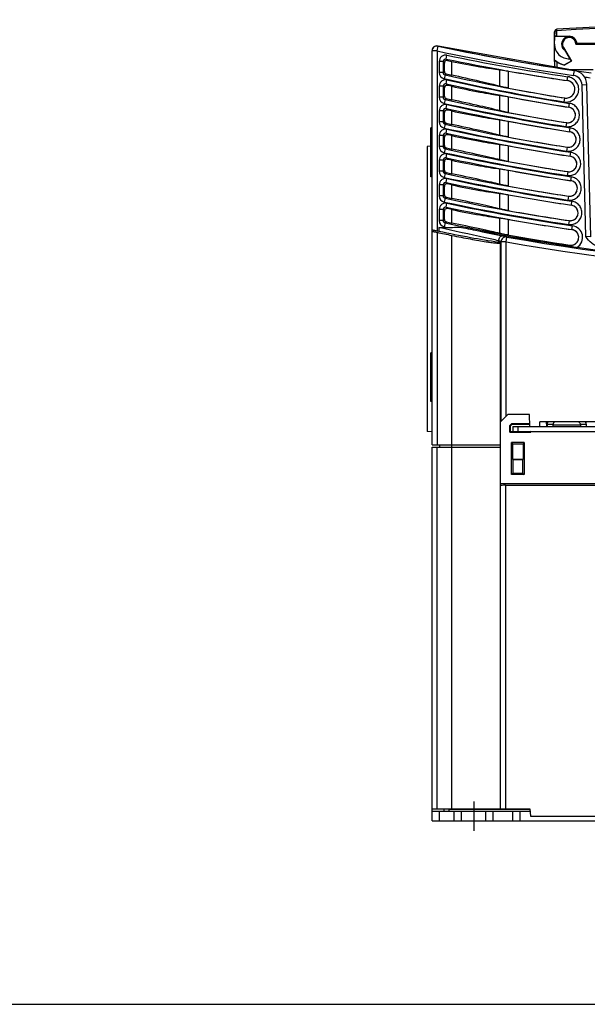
# Model space of a CAD drawing. Header units: millimetres. Extents: x 0 to 1200, y 0 to 1000.
# Tile 1 of 31: x 300 to 416, y 0 to 202. Entities that reach past the tile are written whole.
import ezdxf

# ---------------------------------------------------------------- set-up
doc = ezdxf.new("R2010")
doc.units = ezdxf.units.MM
doc.header["$LTSCALE"] = 66
doc.linetypes.add('CENTER', pattern=[0.6, 0.375, -0.075, 0.075, -0.075])
doc.layers.get('0').update_dxf_attribs({"linetype": 'CONTINUOUS'})
doc.layers.add('002_AXIS', color=7, linetype='CONTINUOUS')
doc.layers.add('00_COMPONENTS', color=7, linetype='CONTINUOUS')

msp = doc.modelspace()

# ---------------------------------------------------------------- linework, layer by layer
at = {"color": 7, "linetype": 'CONTINUOUS'}
msp.add_line((0, 0), (1200, 0), dxfattribs=at)
at = {"layer": '002_AXIS', "color": 7, "linetype": 'CENTER'}
msp.add_line((392.83, 41.53), (392.83, 35.53), dxfattribs=at)
at = {"layer": '00_COMPONENTS', "color": 7, "linetype": 'CONTINUOUS'}
for p, q in [((409.33, 196.53), (409.48, 199.27)), ((409.34, 199.05), (409.33, 199.03)), ((409.33, 193.03), (409.33, 199.03)), ((412.33, 198.08), (409.42, 198.08)), ((409.72, 198.13), (412.33, 198.13)), ((413.4, 191.12), (385.54, 196.1)), ((411.12, 195.82), (412.72, 193.05)), ((411.16, 195.85), (412.79, 193.04)), ((413.69, 196.53), (419.39, 196.53)), ((415.33, 196.58), (413.89, 196.58)), ((419.44, 196.63), (413.94, 196.63)), ((384.33, 114.53), (384.33, 195.13)), ((386.83, 190.92), (386.83, 192.66)), ((387.44, 193.15), (388.33, 192.97)), ((409.33, 192.99), (409.33, 191.73)), ((409.48, 193.18), (409.83, 192.9)), ((409.49, 193.21), (409.5, 193.23)), ((412.72, 193.05), (411.38, 192.28)), ((412.79, 193.04), (411.39, 192.23)), ((412.01, 191.34), (417.28, 191.34)), ((386.83, 185.88), (386.83, 187.6)), ((388.33, 187.89), (387.44, 188.09)), ((416.78, 157.07), (415.97, 188.23)), ((413.4, 186.69), (413.5, 187.32)), ((386.83, 180.83), (386.83, 182.55)), ((388.33, 182.84), (387.44, 183.04)), ((413.54, 181.49), (413.64, 182.07)), ((384.03, 169.36), (384.03, 179.36)), ((384.33, 179.36), (384.03, 179.36)), ((384.33, 178.86), (384.03, 178.86)), ((386.83, 175.78), (386.83, 177.5)), ((388.33, 177.8), (387.44, 177.99)), ((384.03, 175.63), (383.33, 175.57)), ((383.33, 175.57), (383.33, 117.27)), ((413.68, 176.49), (413.77, 177.06)), ((386.83, 170.73), (386.83, 172.46)), ((388.33, 172.75), (387.44, 172.94)), ((413.81, 171.48), (413.9, 172.05)), ((384.33, 169.36), (384.03, 169.36)), ((386.83, 165.68), (386.83, 167.41)), ((388.33, 167.71), (387.44, 167.9)), ((413.94, 166.48), (414.03, 167.04)), ((386.83, 160.63), (386.83, 162.36)), ((388.33, 162.66), (387.44, 162.85)), ((414.08, 161.47), (414.16, 162.02)), ((385.71, 158.18), (385.33, 158.26)), ((385.71, 158.99), (387.55, 158.99)), ((398.43, 155.88), (398.33, 155.8)), ((398.33, 40.03), (398.33, 155.8)), ((414.21, 156.47), (414.29, 157.01)), ((384.03, 123.36), (384.03, 133.36)), ((384.33, 133.36), (384.03, 133.36)), ((384.33, 123.36), (384.03, 123.36)), ((399.83, 120.73), (398.33, 119.23)), ((404.24, 120.73), (399.83, 120.73)), ((404.31, 118.23), (404.24, 120.73)), ((406.33, 118.23), (406.33, 119.23)), ((420.28, 119.23), (406.33, 119.23)), ((407.76, 118.23), (407.74, 119.23)), ((407.74, 119.13), (407.91, 119.13)), ((409.12, 119.03), (409.03, 118.62)), ((409.19, 119.03), (409.12, 119.03)), ((414.55, 119.03), (414.48, 119.03)), ((414.55, 119.03), (414.63, 118.62)), ((384.33, 117.18), (383.33, 117.27)), ((400.19, 118.46), (400.6, 118.87)), ((400.19, 117.08), (400.19, 118.46)), ((400.33, 118.4), (400.19, 118.46)), ((400.19, 117.08), (400.33, 117.23)), ((400.19, 117.08), (404.48, 117.08)), ((400.33, 118.4), (400.66, 118.73)), ((400.33, 117.23), (400.33, 118.4)), ((400.33, 117.23), (400.83, 117.23)), ((400.66, 118.73), (400.6, 118.87)), ((400.6, 118.87), (404.29, 118.87)), ((400.66, 118.73), (404.3, 118.73)), ((400.83, 118.23), (400.83, 117.23)), ((400.83, 118.23), (522.83, 118.23)), ((401.83, 118.23), (401.83, 117.23)), ((404.48, 117.08), (404.33, 117.23)), ((404.48, 117.08), (404.48, 117.23)), ((407.83, 118.74), (407.83, 118.23)), ((409.03, 118.62), (409.03, 118.23)), ((414.63, 118.62), (414.63, 118.23)), ((415.83, 118.74), (415.83, 118.23)), ((400.52, 108.41), (400.52, 114.96)), ((400.52, 114.96), (400.76, 114.73)), ((403.15, 114.96), (400.52, 114.96)), ((403.15, 114.96), (402.91, 114.73)), ((403.15, 114.96), (403.15, 108.41)), ((384.33, 114.53), (398.33, 114.53)), ((384.33, 37.53), (384.33, 114.03)), ((384.33, 114.03), (398.33, 114.03)), ((385.85, 114.53), (385.83, 114.03)), ((388.33, 40.03), (388.33, 114.03)), ((400.76, 114.73), (400.76, 111.6)), ((400.76, 114.73), (402.91, 114.73)), ((402.91, 114.73), (402.91, 111.6)), ((400.76, 111.6), (400.83, 111.53)), ((400.76, 111.6), (402.91, 111.6)), ((400.83, 111.53), (400.83, 108.73)), ((400.83, 111.53), (402.83, 111.53)), ((402.91, 111.6), (402.83, 111.53)), ((402.83, 111.53), (402.83, 108.73)), ((400.83, 108.73), (400.52, 108.41)), ((403.15, 108.41), (400.52, 108.41)), ((400.83, 108.73), (402.83, 108.73)), ((402.83, 108.73), (403.15, 108.41)), ((525.33, 106.54), (398.33, 106.54)), ((399.33, 106.23), (445.15, 106.23)), ((384.33, 40.03), (404.33, 40.03)), ((386.72, 40.03), (386.7, 39.53)), ((390.33, 37.53), (390.33, 39.53)), ((395.33, 37.53), (395.33, 39.53)), ((402.33, 37.53), (402.33, 39.53)), ((404.33, 40.03), (404.41, 38.53)), ((404.41, 38.53), (445.19, 38.53)), ((384.33, 37.53), (539.33, 37.53))]:
    msp.add_line(p, q, dxfattribs=at)
at = {"layer": '00_COMPONENTS', "color": 9, "linetype": 'CONTINUOUS'}
for p, q in [((409.48, 199.05), (409.34, 199.05)), ((409.78, 199.27), (409.72, 198.13)), ((412.33, 198.08), (412.33, 198.13)), ((385.33, 195.13), (385.54, 196.1)), ((411.16, 195.85), (411.12, 195.82)), ((385.33, 195.13), (384.33, 195.13)), ((385.33, 195.13), (385.33, 158.26)), ((387.18, 193.47), (387.34, 194.25)), ((387.44, 193.15), (387.18, 193.47)), ((385.78, 192.98), (385.78, 190.72)), ((386.58, 192.98), (385.78, 192.98)), ((386.58, 192.98), (386.58, 190.72)), ((386.83, 192.66), (386.58, 192.98)), ((388.33, 190.19), (388.33, 192.97)), ((409.83, 192.9), (409.83, 191.69)), ((386.58, 190.72), (385.78, 190.72)), ((386.83, 190.92), (386.58, 190.72)), ((386.96, 190.23), (386.79, 189.45)), ((387.22, 190.44), (386.96, 190.23)), ((398.18, 187.91), (398.18, 191.28)), ((399.97, 187.52), (399.97, 191)), ((411.95, 189.06), (412.07, 189.85)), ((413.26, 190.13), (413.4, 191.12)), ((385.78, 187.93), (385.78, 185.67)), ((386.58, 187.93), (385.78, 187.93)), ((386.58, 187.93), (386.58, 185.67)), ((386.58, 187.93), (386.83, 187.6)), ((387.18, 188.41), (387.36, 189.19)), ((387.18, 188.41), (387.44, 188.09)), ((388.33, 185.14), (388.33, 187.89)), ((411.95, 189.06), (411.96, 189.05)), ((414.97, 188.2), (415.97, 188.23)), ((415.78, 157.13), (414.97, 188.2)), ((386.58, 185.67), (385.78, 185.67)), ((386.83, 185.88), (386.58, 185.67)), ((398.18, 182.89), (398.18, 186.05)), ((399.97, 182.5), (399.97, 185.75)), ((411.4, 185.49), (411.28, 184.7)), ((411.4, 185.49), (411.41, 185.5)), ((386.97, 185.18), (386.79, 184.4)), ((387.23, 185.39), (386.97, 185.18)), ((387.18, 183.36), (387.36, 184.14)), ((412.28, 183.61), (412.41, 184.4)), ((412.28, 183.61), (412.29, 183.6)), ((385.78, 182.88), (385.78, 180.62)), ((386.58, 182.88), (385.78, 182.88)), ((386.58, 182.88), (386.58, 180.62)), ((386.58, 182.88), (386.83, 182.55)), ((387.18, 183.36), (387.44, 183.04)), ((388.33, 180.1), (388.33, 182.84)), ((386.58, 180.62), (385.78, 180.62)), ((386.83, 180.83), (386.58, 180.62)), ((386.97, 180.13), (386.79, 179.35)), ((387.23, 180.34), (386.97, 180.13)), ((398.18, 177.87), (398.18, 181.03)), ((399.97, 177.49), (399.97, 180.73)), ((411.78, 180.44), (411.66, 179.65)), ((411.78, 180.44), (411.79, 180.45)), ((412.41, 178.6), (412.53, 179.39)), ((385.78, 177.83), (385.78, 175.57)), ((386.58, 177.83), (385.78, 177.83)), ((386.58, 177.83), (386.58, 175.57)), ((386.58, 177.83), (386.83, 177.5)), ((387.18, 178.31), (387.35, 179.1)), ((387.18, 178.31), (387.44, 177.99)), ((388.33, 175.05), (388.33, 177.8)), ((412.41, 178.6), (412.42, 178.59)), ((386.58, 175.57), (385.78, 175.57)), ((386.83, 175.78), (386.58, 175.57)), ((398.18, 172.85), (398.18, 176.01)), ((399.97, 172.47), (399.97, 175.72)), ((411.92, 175.43), (411.79, 174.64)), ((411.92, 175.43), (411.93, 175.44)), ((386.97, 175.08), (386.8, 174.3)), ((387.23, 175.29), (386.97, 175.08)), ((387.18, 173.27), (387.35, 174.05)), ((412.54, 173.59), (412.66, 174.38)), ((412.54, 173.59), (412.55, 173.58)), ((385.78, 172.78), (385.78, 170.52)), ((386.58, 172.78), (385.78, 172.78)), ((386.58, 172.78), (386.58, 170.52)), ((386.58, 172.78), (386.83, 172.46)), ((387.18, 173.27), (387.44, 172.94)), ((388.33, 170), (388.33, 172.75)), ((386.58, 170.52), (385.78, 170.52)), ((386.83, 170.73), (386.58, 170.52)), ((386.97, 170.03), (386.8, 169.25)), ((387.23, 170.24), (386.97, 170.03)), ((398.18, 167.83), (398.18, 170.99)), ((399.97, 167.46), (399.97, 170.7)), ((412.05, 170.42), (411.93, 169.63)), ((412.05, 170.42), (412.06, 170.43)), ((412.67, 168.58), (412.79, 169.37)), ((385.78, 167.73), (385.78, 165.47)), ((386.58, 167.73), (385.78, 167.73)), ((386.58, 167.73), (386.58, 165.47)), ((386.58, 167.73), (386.83, 167.41)), ((387.18, 168.22), (387.35, 169)), ((387.18, 168.22), (387.44, 167.9)), ((388.33, 164.96), (388.33, 167.71)), ((412.67, 168.58), (412.67, 168.57)), ((386.58, 165.47), (385.78, 165.47)), ((386.83, 165.68), (386.58, 165.47)), ((398.18, 162.8), (398.18, 165.97)), ((399.97, 162.44), (399.97, 165.68)), ((412.19, 165.41), (412.07, 164.62)), ((412.19, 165.41), (412.19, 165.42)), ((386.97, 164.98), (386.8, 164.2)), ((387.23, 165.19), (386.97, 164.98)), ((387.18, 163.17), (387.34, 163.95)), ((412.79, 163.57), (412.91, 164.36)), ((412.79, 163.57), (412.8, 163.56)), ((385.78, 162.68), (385.78, 160.42)), ((386.58, 162.68), (385.78, 162.68)), ((386.58, 162.68), (386.58, 160.42)), ((386.58, 162.68), (386.83, 162.36)), ((387.18, 163.17), (387.44, 162.85)), ((388.33, 159.91), (388.33, 162.66)), ((386.58, 160.42), (385.78, 160.42)), ((386.83, 160.63), (386.58, 160.42)), ((386.97, 159.93), (386.81, 159.15)), ((387.23, 160.14), (386.97, 159.93)), ((398.18, 157.78), (398.18, 160.95)), ((399.97, 157.42), (399.97, 160.66)), ((412.32, 160.4), (412.2, 159.61)), ((412.32, 160.4), (412.33, 160.4)), ((412.92, 158.56), (413.04, 159.35)), ((385.33, 158), (385.33, 114.53)), ((385.71, 158.99), (385.71, 158.18)), ((386.81, 159.15), (387.55, 158.99)), ((388.33, 114.03), (388.33, 157.38)), ((412.92, 158.56), (412.93, 158.55)), ((397.89, 155.94), (397.89, 156.29)), ((398.43, 155.88), (398.43, 156.07)), ((398.44, 156.05), (398.43, 156.07)), ((398.44, 119.33), (398.44, 156.05)), ((399.44, 156.05), (398.44, 156.05)), ((399.44, 156.05), (399.62, 157.04)), ((399.44, 120.33), (399.44, 156.05)), ((399.62, 157.04), (399.6, 157.05)), ((412.45, 155.38), (412.46, 155.39)), ((416.78, 157.07), (415.78, 157.13)), ((407.83, 118.74), (409.06, 118.74)), ((409.03, 118.62), (414.63, 118.62)), ((414.61, 118.74), (415.83, 118.74)), ((385.3, 114.03), (385.3, 40.03)), ((399.33, 106.23), (399.33, 40.03)), ((385.83, 37.53), (385.83, 39.53)), ((387.83, 39.96), (404.33, 39.96)), ((388.83, 37.53), (388.83, 39.53)), ((396.83, 37.53), (396.83, 39.53)), ((400.83, 37.53), (400.83, 39.53))]:
    msp.add_line(p, q, dxfattribs=at)
at = {"layer": '00_COMPONENTS', "color": 3, "linetype": 'CONTINUOUS'}
for p, q in [((400.83, 117.23), (522.83, 117.23)), ((384.33, 39.53), (404.36, 39.53)), ((387.83, 39.53), (387.83, 40.03))]:
    msp.add_line(p, q, dxfattribs=at)
at = {"layer": '00_COMPONENTS', "color": 7, "linetype": 'CONTINUOUS'}
for centre, radius, start, end in [((474.33, -855.72), 1057.25, 86.49829, 93.50171), ((409.78, 199.25), 0.3, 93.5017, 177), ((409.83, 199.03), 0.5, 130.3416, 177), ((412.33, 196.53), 1.55, 90, 229.1707), ((412.33, 196.53), 1.5, 0, 180), ((412.33, 196.53), 1.4, 0, 210.0523), ((412.33, 196.52), 1.6, 3.7945, 89.9981), ((385.33, 195.14), 1, 77.9615, 180), ((385.33, 195.13), 1, 77.9409, 180), ((474.18, 611.78), 425, 257.9615, 261.0897), ((474.33, 611.73), 425, 257.9409, 262.2277), ((412.33, 196.53), 3, 180, 272.664), ((410.62, 199.73), 4.54, 315.9681, 316.577), ((387.33, 192.66), 0.5, 78.2539, 180.0177), ((409.53, 193.03), 0.2, 99.8362, 179.9981), ((412.33, 196.53), 4.35, 229.3428, 257.3607), ((387.33, 190.92), 0.5, 179.9922, 257.2647), ((474.33, 575.63), 394.92, 257.2569, 257.422), ((474.33, 611.73), 427.25, 259.9762, 261.6056), ((412.97, 188.15), 3, 1.5, 81.7566), ((387.33, 187.6), 0.5, 77.3438, 180.0187), ((474.33, 575.63), 395.17, 259.153, 260.8379), ((411.69, 187.28), 1.81, 0.2479, 81.5959), ((411.7, 187.27), 1.8, 39.2315, 52.9963), ((411.69, 187.27), 1.81, 1.5551, 18.1091), ((387.33, 185.88), 0.5, 179.9921, 257.4245), ((474.33, 575.63), 396.91, 259.2011, 261.0068), ((411.69, 187.28), 1.81, 260.8454, 342.1948), ((411.7, 187.28), 1.8, 288.2375, 302.5207), ((411.69, 187.28), 1.81, 323.0739, 340.8707), ((411.69, 187.28), 1.81, 340.9263, 342.1895), ((411.7, 187.27), 1.8, 340.9195, 342.223), ((411.69, 187.28), 1.8, 0.2464, 1.5061), ((411.7, 187.28), 1.8, 0.2197, 1.5192), ((474.33, 575.63), 399.84, 257.4167, 257.5795), ((412.03, 182.02), 1.6, 1.5437, 80.9937), ((387.33, 182.55), 0.5, 77.5012, 180.0185), ((474.33, 575.63), 400.09, 259.2881, 261.0068), ((412.03, 182.03), 1.6, 261.0176, 340.465), ((412.04, 182.02), 1.6, 38.8604, 52.4869), ((412.04, 182.03), 1.6, 324.3852, 340.4576), ((412.04, 182.02), 1.6, 1.5381, 16.0768), ((387.33, 180.83), 0.5, 179.9921, 257.5805), ((474.33, 575.63), 404.77, 257.5726, 257.7331), ((474.33, 575.63), 401.83, 259.3351, 261.1363), ((412.04, 182.03), 1.6, 288.3516, 302.4812), ((387.33, 177.5), 0.5, 77.6547, 180.0184), ((474.33, 575.63), 405.02, 259.42, 261.1363), ((412.16, 177.01), 1.6, 1.5438, 81.1233), ((412.17, 177.01), 1.6, 38.9916, 52.6199), ((412.17, 177.01), 1.6, 1.54, 16.3191), ((387.33, 175.78), 0.5, 179.992, 257.7327), ((474.33, 575.63), 406.77, 259.4658, 261.2627), ((412.16, 177.02), 1.6, 261.147, 340.724), ((412.17, 177.02), 1.6, 288.4864, 302.6137), ((412.17, 177.02), 1.6, 324.4408, 340.7147), ((474.33, 575.63), 409.7, 257.7247, 257.883), ((412.29, 172), 1.6, 0.2557, 81.2507), ((387.33, 172.46), 0.5, 77.8046, 180.0182), ((474.33, 575.63), 409.95, 259.5487, 261.2627), ((412.29, 172.01), 1.6, 261.2733, 340.9767), ((412.3, 172), 1.6, 39.2632, 53.0601), ((412.3, 172.01), 1.6, 325.3383, 340.9732), ((412.3, 172), 1.6, 1.5617, 18.673), ((412.3, 172), 1.6, 0.2602, 1.5099), ((412.3, 172.01), 1.59, 0.2256, 1.5195), ((387.33, 170.73), 0.5, 179.992, 257.8813), ((474.33, 575.63), 414.64, 257.8732, 258.0294), ((474.33, 575.63), 411.7, 259.5935, 261.3861), ((412.3, 172.01), 1.6, 289.4921, 303.2846), ((387.33, 167.41), 0.5, 77.9509, 180.018), ((474.33, 575.63), 414.89, 259.6744, 261.3861), ((412.42, 166.99), 1.6, 0.3288, 81.3742), ((412.43, 166.99), 1.6, 39.3868, 53.1839), ((412.43, 166.99), 1.6, 1.563, 18.7951), ((387.33, 165.68), 0.5, 179.9919, 258.0263), ((474.33, 575.63), 416.63, 259.7181, 261.5066), ((412.43, 167), 1.6, 261.3958, 342.4511), ((412.43, 167), 1.6, 289.6152, 303.4077), ((412.43, 167), 1.6, 324.0485, 341.2053), ((412.43, 167), 1.6, 341.2574, 342.447), ((412.43, 166.99), 1.6, 341.2482, 342.4815), ((412.43, 166.99), 1.6, 0.3332, 1.5104), ((412.43, 166.99), 1.6, 0.2984, 1.5192), ((474.33, 575.63), 419.58, 258.0182, 258.1723), ((412.56, 161.98), 1.61, 0.3985, 81.4947), ((412.56, 161.98), 1.6, 39.3668, 53.0004), ((387.33, 162.36), 0.5, 78.0939, 180.0179), ((474.33, 575.63), 419.83, 259.7971, 261.5066), ((412.56, 161.98), 1.61, 261.5163, 342.616), ((412.56, 161.99), 1.61, 323.5237, 341.4382), ((412.56, 161.98), 1.6, 1.5581, 18.3276), ((412.56, 161.98), 1.6, 341.4945, 342.6084), ((412.56, 161.98), 1.6, 341.4897, 342.6467), ((412.56, 161.98), 1.6, 0.4, 1.5081), ((412.57, 161.98), 1.6, 0.3678, 1.5188), ((387.33, 160.63), 0.5, 179.9918, 258.168), ((474.33, 575.63), 424.52, 258.1599, 258.3119), ((474.33, 575.63), 421.57, 259.8399, 261.6244), ((412.56, 161.99), 1.6, 288.8731, 302.9934), ((474.33, 575.63), 427, 257.9696, 258.3809), ((474.33, 575.63), 424.99, 258.719, 261.6346), ((474.33, 575.63), 424.77, 259.917, 261.6244), ((412.69, 156.97), 1.61, 1.5417, 81.6136), ((412.69, 156.97), 1.6, 37.5919, 47.593), ((412.7, 156.97), 1.6, 1.5102, 11.6987), ((412.69, 156.97), 1.61, 261.6328, 341.7024), ((412.69, 156.97), 1.6, 294.9191, 304.3383), ((412.69, 156.97), 1.6, 330.1839, 341.7261), ((412.68, 156.97), 1.62, 341.8138, 1.4302), ((474.33, 575.63), 425, 261.8341, 277.7554), ((408.83, 118.74), 1, 149.8033, 180), ((410.09, 118.62), 0.994, 141.7118, 155.6674), ((413.58, 118.62), 0.994, 24.3326, 38.2882), ((414.83, 118.74), 1, 0, 30.1967)]:
    msp.add_arc(centre, radius, start, end, dxfattribs=at)
at = {"layer": '00_COMPONENTS', "color": 9, "linetype": 'CONTINUOUS'}
for centre, radius, start, end in [((474.33, -855.71), 1056.95, 86.49829, 93.50171), ((474.33, 611.73), 426, 257.9409, 261.7566), ((474.33, 611.73), 427.24, 258.2289, 261.6045), ((474.33, 611.73), 426.44, 258.2289, 261.6045), ((387.07, 190.72), 1.3, 179.9985, 257.2283), ((387.07, 190.72), 0.498, 179.8782, 257.3486), ((474.33, 575.63), 395.97, 257.2268, 260.8367), ((474.33, 575.63), 395.17, 257.2268, 260.8367), ((412.97, 188.15), 2, 1.5, 81.7566), ((474.33, 611.73), 426, 262.0557, 262.2118), ((474.33, 575.63), 396.9, 257.3158, 261.0057), ((474.33, 575.63), 396.1, 257.3158, 261.0057), ((387.07, 185.67), 1.3, 179.9985, 257.3884), ((387.07, 185.67), 0.498, 179.8777, 257.5092), ((474.33, 575.63), 400.9, 257.3869, 261.0057), ((474.33, 575.63), 400.1, 257.3869, 261.0057), ((474.33, 575.63), 401.03, 257.4737, 261.1352), ((474.33, 575.63), 401.83, 257.4737, 261.1352), ((387.07, 180.62), 1.3, 179.9984, 257.5446), ((387.07, 180.62), 0.498, 179.8772, 257.6658), ((474.33, 575.63), 405.03, 257.543, 261.1352), ((474.33, 575.63), 405.83, 257.543, 261.1352), ((474.33, 575.63), 406.76, 257.6278, 261.2616), ((474.33, 575.63), 405.96, 257.6278, 261.2616), ((387.07, 175.57), 1.3, 179.9984, 257.6971), ((387.07, 175.57), 0.498, 179.8767, 257.8188), ((474.33, 575.63), 410.76, 257.6955, 261.2616), ((474.33, 575.63), 409.96, 257.6955, 261.2616), ((474.33, 575.63), 410.89, 257.7781, 261.385), ((474.33, 575.63), 411.69, 257.7781, 261.385), ((387.07, 170.52), 1.3, 179.9983, 257.8459), ((387.07, 170.52), 0.498, 179.8762, 257.968), ((474.33, 575.63), 414.9, 257.8442, 261.385), ((474.33, 575.63), 415.7, 257.8442, 261.385), ((474.33, 575.63), 416.63, 257.925, 261.5055), ((474.33, 575.63), 415.83, 257.925, 261.5055), ((387.07, 165.47), 1.3, 179.9983, 257.9912), ((387.07, 165.47), 0.498, 179.8757, 258.1138), ((474.33, 575.63), 420.63, 257.9895, 261.5055), ((474.33, 575.63), 419.83, 257.9895, 261.5055), ((474.33, 575.63), 420.77, 258.0684, 261.6233), ((474.33, 575.63), 421.57, 258.0684, 261.6233), ((387.07, 160.42), 1.3, 179.9997, 258.1621), ((387.07, 160.42), 0.498, 179.8797, 258.2518), ((474.33, 575.63), 424.77, 258.1314, 261.6233), ((399.43, 156.07), 1, 79.9813, 179.896), ((399.44, 156.05), 1, 79.9831, 179.896), ((474.33, 575.63), 426.2, 259.8791, 276.7229), ((474.33, 575.63), 425.2, 259.8791, 276.7229)]:
    msp.add_arc(centre, radius, start, end, dxfattribs=at)
at = {"layer": '00_COMPONENTS', "color": 7, "linetype": 'CONTINUOUS'}
for centre, major_axis, ratio, start_param, end_param in [((409.72, 198.12), (0.3, 0), 0.017439, 1.572622, 3.140679), ((412.33, 196.53), (0, 1.35), 1, -1.571711, 2.095187), ((412.33, 196.52), (0, 1.5), 0.999999, 1.569576, 2.37053), ((412.33, 196.52), (0, 4.4), 1, -3.74626, -3.357804), ((399.33, 106.2), (1, 0), 0.026186, 1.570796, 3.141593)]:
    msp.add_ellipse(centre, major_axis=major_axis, ratio=ratio, start_param=start_param, end_param=end_param, dxfattribs=at)
at = {"layer": '00_COMPONENTS', "color": 9, "linetype": 'CONTINUOUS'}
for points, knots in [([(409.76, 199.55), (409.76, 199.55), (409.76, 199.54), (409.76, 199.53), (409.76, 199.5), (409.77, 199.45), (409.77, 199.37), (409.78, 199.3), (409.78, 199.27)], [0, 0, 0, 0, 0.019015, 0.075147, 0.166633, 0.289887, 0.613534, 1, 1, 1, 1]), ([(409.48, 199.27), (409.48, 199.27), (409.49, 199.27), (409.5, 199.27), (409.53, 199.27), (409.59, 199.27), (409.67, 199.27), (409.74, 199.27), (409.78, 199.27)], [0, 0, 0, 0, 0.021693, 0.079101, 0.171582, 0.295528, 0.618724, 1, 1, 1, 1]), ([(387.34, 194.25), (387.15, 194.29), (386.76, 194.29), (386.23, 194.02), (385.86, 193.56), (385.78, 193.17), (385.78, 192.98)], [0, 0, 0, 0, 0.250057, 0.499993, 0.749933, 1, 1, 1, 1]), ([(387.18, 193.47), (387.04, 193.5), (386.71, 193.43), (386.57, 193.12), (386.58, 192.98)], [0, 0, 0, 0, 0.499993, 1, 1, 1, 1]), ([(411.28, 184.7), (411.61, 184.65), (412.31, 184.68), (413.26, 185.11), (413.98, 185.88), (414.34, 186.87), (414.29, 187.92), (413.84, 188.86), (413.07, 189.57), (412.41, 189.8), (412.07, 189.85)], [0, 0, 0, 0, 0.12502, 0.250008, 0.375004, 0.5, 0.624997, 0.749992, 0.87498, 1, 1, 1, 1]), ([(387.36, 189.19), (387.17, 189.23), (386.77, 189.23), (386.24, 188.97), (385.86, 188.51), (385.78, 188.12), (385.78, 187.93)], [0, 0, 0, 0, 0.250078, 0.500009, 0.749935, 1, 1, 1, 1]), ([(387.18, 188.41), (387.04, 188.44), (386.71, 188.38), (386.57, 188.07), (386.58, 187.93)], [0, 0, 0, 0, 0.500009, 1, 1, 1, 1]), ([(387.36, 184.14), (387.17, 184.19), (386.77, 184.18), (386.23, 183.92), (385.86, 183.46), (385.78, 183.07), (385.78, 182.88)], [0, 0, 0, 0, 0.250076, 0.500009, 0.749936, 1, 1, 1, 1]), ([(387.18, 183.36), (387.04, 183.4), (386.71, 183.33), (386.57, 183.02), (386.58, 182.88)], [0, 0, 0, 0, 0.500009, 1, 1, 1, 1]), ([(411.66, 179.65), (411.97, 179.61), (412.61, 179.63), (413.48, 180.03), (414.14, 180.74), (414.47, 181.64), (414.43, 182.6), (414.03, 183.47), (413.32, 184.13), (412.72, 184.35), (412.41, 184.4)], [0, 0, 0, 0, 0.12502, 0.250008, 0.375004, 0.5, 0.624997, 0.749992, 0.874979, 1, 1, 1, 1]), ([(411.79, 174.64), (412.1, 174.6), (412.75, 174.62), (413.62, 175.03), (414.27, 175.73), (414.6, 176.64), (414.56, 177.6), (414.15, 178.47), (413.45, 179.12), (412.84, 179.34), (412.53, 179.39)], [0, 0, 0, 0, 0.12502, 0.250008, 0.375004, 0.5, 0.624997, 0.749992, 0.874979, 1, 1, 1, 1]), ([(387.35, 179.1), (387.17, 179.14), (386.77, 179.13), (386.23, 178.87), (385.86, 178.41), (385.78, 178.02), (385.78, 177.83)], [0, 0, 0, 0, 0.250074, 0.500008, 0.749938, 1, 1, 1, 1]), ([(387.18, 178.31), (387.04, 178.35), (386.71, 178.28), (386.57, 177.97), (386.58, 177.83)], [0, 0, 0, 0, 0.500008, 1, 1, 1, 1]), ([(387.35, 174.05), (387.16, 174.09), (386.76, 174.08), (386.23, 173.82), (385.86, 173.36), (385.78, 172.97), (385.78, 172.78)], [0, 0, 0, 0, 0.250072, 0.500008, 0.749939, 1, 1, 1, 1]), ([(411.93, 169.63), (412.24, 169.58), (412.88, 169.61), (413.75, 170.02), (414.4, 170.73), (414.73, 171.63), (414.69, 172.59), (414.28, 173.46), (413.57, 174.11), (412.97, 174.33), (412.66, 174.38)], [0, 0, 0, 0, 0.12502, 0.250008, 0.375004, 0.5, 0.624997, 0.749992, 0.87498, 1, 1, 1, 1]), ([(387.18, 173.27), (387.04, 173.3), (386.71, 173.23), (386.57, 172.92), (386.58, 172.78)], [0, 0, 0, 0, 0.500008, 1, 1, 1, 1]), ([(412.07, 164.62), (412.37, 164.57), (413.02, 164.6), (413.89, 165.01), (414.54, 165.72), (414.86, 166.63), (414.82, 167.59), (414.41, 168.46), (413.7, 169.11), (413.09, 169.32), (412.79, 169.37)], [0, 0, 0, 0, 0.12502, 0.250008, 0.375004, 0.5, 0.624997, 0.749992, 0.87498, 1, 1, 1, 1]), ([(387.35, 169), (387.16, 169.04), (386.76, 169.03), (386.23, 168.77), (385.86, 168.31), (385.78, 167.92), (385.78, 167.73)], [0, 0, 0, 0, 0.25007, 0.500008, 0.74994, 1, 1, 1, 1]), ([(387.18, 168.22), (387.04, 168.25), (386.71, 168.18), (386.57, 167.87), (386.58, 167.73)], [0, 0, 0, 0, 0.500008, 1, 1, 1, 1]), ([(387.34, 163.95), (387.16, 163.99), (386.76, 163.98), (386.23, 163.72), (385.86, 163.26), (385.78, 162.87), (385.78, 162.68)], [0, 0, 0, 0, 0.250069, 0.500007, 0.749942, 1, 1, 1, 1]), ([(412.2, 159.61), (412.51, 159.56), (413.15, 159.59), (414.02, 160), (414.67, 160.71), (415, 161.62), (414.95, 162.58), (414.54, 163.45), (413.83, 164.1), (413.22, 164.31), (412.91, 164.36)], [0, 0, 0, 0, 0.12502, 0.250008, 0.375004, 0.5, 0.624997, 0.749992, 0.87498, 1, 1, 1, 1]), ([(387.18, 163.17), (387.04, 163.2), (386.71, 163.13), (386.57, 162.82), (386.58, 162.68)], [0, 0, 0, 0, 0.500007, 1, 1, 1, 1]), ([(413.97, 154.93), (414.37, 155.19), (415.05, 155.97), (415.19, 157.5), (414.44, 158.83), (413.51, 159.28), (413.04, 159.35)], [0, 0, 0, 0, 0.249992, 0.499987, 0.749985, 1, 1, 1, 1]), ([(397.89, 156.29), (396.99, 156.49), (392.92, 157.39), (388.86, 158.28), (385.71, 158.98)], [0, 0, 0, 0, 0.223252, 1, 1, 1, 1]), ([(391.2, 158.85), (391.87, 158.7), (394.38, 158.18), (396.88, 157.66), (398.71, 157.28)], [0, 0, 0, 0, 0.268977, 1, 1, 1, 1]), ([(397.89, 156.29), (397.91, 156.43), (397.98, 156.69), (398.16, 157.02), (398.41, 157.24), (398.62, 157.29), (398.71, 157.28)], [0, 0, 0, 0, 0.294908, 0.570053, 0.804507, 1, 1, 1, 1]), ([(399.6, 157.05), (399.6, 157.06), (399.57, 157.07), (399.52, 157.09), (399.45, 157.11), (399.29, 157.15), (399.05, 157.21), (398.83, 157.25), (398.71, 157.28)], [0, 0, 0, 0, 0.028846, 0.086855, 0.173911, 0.289095, 0.598182, 1, 1, 1, 1]), ([(398.43, 156.07), (398.42, 156.08), (398.36, 156.11), (398.26, 156.16), (398.09, 156.22), (397.96, 156.27), (397.89, 156.29)], [0, 0, 0, 0, 0.094082, 0.299582, 0.60669, 1, 1, 1, 1]), ([(412.45, 155.38), (412.46, 155.38), (412.46, 155.35), (412.48, 155.31), (412.49, 155.24), (412.5, 155.19), (412.5, 155.16)], [0, 0, 0, 0, 0.093505, 0.298256, 0.605268, 1, 1, 1, 1])]:
    msp.add_open_spline(points, degree=3, knots=knots, dxfattribs=at)
at = {"layer": '00_COMPONENTS', "color": 7, "linetype": 'CONTINUOUS'}
for points, knots in [([(385.42, 196.13), (385.29, 196.16), (385.02, 196.15), (384.65, 195.97), (384.39, 195.65), (384.33, 195.38), (384.33, 195.25)], [0, 0, 0, 0, 0.250033, 0.499994, 0.749955, 1, 1, 1, 1]), ([(388.33, 192.97), (390.25, 192.57), (392.95, 192.06), (396.24, 191.53), (397.6, 191.34), (398.18, 191.28)], [0, 0, 0, 0, 0.586766, 0.824939, 1, 1, 1, 1]), ([(409.33, 192.99), (409.33, 193.03), (409.35, 193.09), (409.39, 193.13), (409.41, 193.14)], [0, 0, 0, 0, 0.730699, 1, 1, 1, 1]), ([(398.18, 187.91), (397.6, 188.06), (396.24, 188.39), (392.96, 189.15), (390.26, 189.76), (388.33, 190.19)], [0, 0, 0, 0, 0.176889, 0.415349, 1, 1, 1, 1]), ([(398.18, 191.28), (398.43, 191.25), (399.02, 191.16), (399.62, 191.06), (399.97, 191)], [0, 0, 0, 0, 0.413127, 1, 1, 1, 1]), ([(388.33, 187.89), (390.25, 187.47), (392.94, 186.91), (396.23, 186.33), (397.6, 186.13), (398.18, 186.05)], [0, 0, 0, 0, 0.58651, 0.824803, 1, 1, 1, 1]), ([(399.97, 187.52), (399.62, 187.59), (399.02, 187.71), (398.42, 187.84), (398.18, 187.91)], [0, 0, 0, 0, 0.584809, 1, 1, 1, 1]), ([(398.18, 186.05), (398.43, 186.02), (399.02, 185.92), (399.62, 185.81), (399.97, 185.75)], [0, 0, 0, 0, 0.413366, 1, 1, 1, 1]), ([(398.18, 182.89), (397.6, 183.04), (396.24, 183.37), (392.96, 184.12), (390.26, 184.72), (388.33, 185.14)], [0, 0, 0, 0, 0.176844, 0.41528, 1, 1, 1, 1]), ([(388.33, 182.84), (390.25, 182.43), (392.95, 181.88), (396.23, 181.31), (397.6, 181.1), (398.18, 181.03)], [0, 0, 0, 0, 0.586556, 0.824827, 1, 1, 1, 1]), ([(399.97, 182.5), (399.62, 182.57), (399.02, 182.69), (398.42, 182.82), (398.18, 182.89)], [0, 0, 0, 0, 0.584874, 1, 1, 1, 1]), ([(398.18, 177.87), (397.6, 178.02), (396.24, 178.34), (392.96, 179.09), (390.26, 179.68), (388.33, 180.1)], [0, 0, 0, 0, 0.1768, 0.415214, 1, 1, 1, 1]), ([(398.18, 181.03), (398.43, 181), (399.02, 180.9), (399.62, 180.8), (399.97, 180.73)], [0, 0, 0, 0, 0.413323, 1, 1, 1, 1]), ([(388.33, 177.8), (390.25, 177.38), (392.95, 176.84), (396.23, 176.28), (397.6, 176.08), (398.18, 176.01)], [0, 0, 0, 0, 0.5866, 0.824851, 1, 1, 1, 1]), ([(399.97, 177.49), (399.62, 177.55), (399.02, 177.67), (398.42, 177.8), (398.18, 177.87)], [0, 0, 0, 0, 0.584937, 1, 1, 1, 1]), ([(398.18, 176.01), (398.43, 175.98), (399.02, 175.89), (399.62, 175.78), (399.97, 175.72)], [0, 0, 0, 0, 0.413282, 1, 1, 1, 1]), ([(398.18, 172.85), (397.6, 173), (396.25, 173.32), (392.96, 174.06), (390.26, 174.64), (388.33, 175.05)], [0, 0, 0, 0, 0.176758, 0.41515, 1, 1, 1, 1]), ([(388.33, 172.75), (390.25, 172.34), (392.95, 171.81), (396.23, 171.26), (397.6, 171.06), (398.18, 170.99)], [0, 0, 0, 0, 0.586643, 0.824873, 1, 1, 1, 1]), ([(399.97, 172.47), (399.62, 172.54), (399.02, 172.65), (398.42, 172.78), (398.18, 172.85)], [0, 0, 0, 0, 0.584998, 1, 1, 1, 1]), ([(398.18, 167.83), (397.6, 167.97), (396.25, 168.29), (392.96, 169.02), (390.26, 169.6), (388.33, 170)], [0, 0, 0, 0, 0.176717, 0.415089, 1, 1, 1, 1]), ([(398.18, 170.99), (398.43, 170.96), (399.02, 170.87), (399.62, 170.76), (399.97, 170.7)], [0, 0, 0, 0, 0.413242, 1, 1, 1, 1]), ([(388.33, 167.71), (390.25, 167.3), (392.95, 166.78), (396.24, 166.23), (397.6, 166.04), (398.18, 165.97)], [0, 0, 0, 0, 0.586683, 0.824895, 1, 1, 1, 1]), ([(399.97, 167.46), (399.62, 167.52), (399.02, 167.64), (398.42, 167.76), (398.18, 167.83)], [0, 0, 0, 0, 0.585057, 1, 1, 1, 1]), ([(398.18, 165.97), (398.43, 165.94), (399.02, 165.85), (399.62, 165.74), (399.97, 165.68)], [0, 0, 0, 0, 0.413204, 1, 1, 1, 1]), ([(398.18, 162.8), (397.6, 162.95), (396.25, 163.27), (392.96, 163.99), (390.26, 164.56), (388.33, 164.96)], [0, 0, 0, 0, 0.176677, 0.415029, 1, 1, 1, 1]), ([(388.33, 162.66), (390.25, 162.26), (392.95, 161.74), (396.24, 161.2), (397.6, 161.01), (398.18, 160.95)], [0, 0, 0, 0, 0.586723, 0.824916, 1, 1, 1, 1]), ([(399.97, 162.44), (399.62, 162.5), (399.02, 162.62), (398.42, 162.74), (398.18, 162.8)], [0, 0, 0, 0, 0.585113, 1, 1, 1, 1]), ([(398.18, 157.78), (397.6, 157.93), (396.25, 158.24), (392.96, 158.95), (390.26, 159.51), (388.33, 159.91)], [0, 0, 0, 0, 0.176639, 0.414971, 1, 1, 1, 1]), ([(398.18, 160.95), (398.43, 160.92), (399.02, 160.83), (399.62, 160.73), (399.97, 160.66)], [0, 0, 0, 0, 0.413168, 1, 1, 1, 1]), ([(385.33, 158.26), (385.21, 158.29), (385.02, 158.33), (384.79, 158.37), (384.64, 158.4), (384.52, 158.42), (384.42, 158.44), (384.38, 158.44), (384.33, 158.45), (384.33, 158.44)], [0, 0, 0, 0, 0.380273, 0.552903, 0.70488, 0.830146, 0.92334, 0.980541, 1, 1, 1, 1]), ([(384.33, 158.18), (384.33, 158.19), (384.38, 158.18), (384.42, 158.18), (384.52, 158.16), (384.64, 158.14), (384.79, 158.11), (385.02, 158.07), (385.21, 158.03), (385.33, 158)], [0, 0, 0, 0, 0.01946, 0.076659, 0.169852, 0.295117, 0.447094, 0.619724, 1, 1, 1, 1]), ([(397.89, 155.94), (395.98, 156.23), (391.91, 156.92), (387.86, 157.73), (385.71, 158.18)], [0, 0, 0, 0, 0.468857, 1, 1, 1, 1]), ([(387.55, 158.99), (388.16, 158.99), (389.38, 159.13), (390.6, 158.96), (391.2, 158.85)], [0, 0, 0, 0, 0.500389, 1, 1, 1, 1]), ([(388.33, 157.38), (388.98, 157.24), (390.24, 156.99), (392.08, 156.65), (393.78, 156.35), (395.08, 156.13), (396.01, 156), (396.6, 155.92), (397.11, 155.85), (397.53, 155.8), (397.86, 155.77), (398.12, 155.76), (398.24, 155.76), (398.33, 155.78), (398.33, 155.8)], [0, 0, 0, 0, 0.193854, 0.380641, 0.553333, 0.705209, 0.771394, 0.830159, 0.88088, 0.923049, 0.956224, 0.980106, 0.994533, 1, 1, 1, 1]), ([(399.97, 157.42), (399.62, 157.48), (399.02, 157.59), (398.42, 157.72), (398.18, 157.78)], [0, 0, 0, 0, 0.585168, 1, 1, 1, 1]), ([(398.43, 155.88), (398.43, 155.87), (398.41, 155.87), (398.38, 155.87), (398.33, 155.88), (398.24, 155.89), (398.09, 155.91), (397.96, 155.93), (397.89, 155.94)], [0, 0, 0, 0, 0.0261, 0.081853, 0.167422, 0.282055, 0.593139, 1, 1, 1, 1]), ([(418.61, 155.13), (418.31, 155.13), (417.71, 155.25), (416.67, 155.89), (416.13, 156.64), (415.78, 157.13)], [0, 0, 0, 0, 0.249823, 0.500033, 1, 1, 1, 1]), ([(412.5, 155.16), (412.87, 155.1), (413.36, 155.02), (413.84, 154.95), (413.97, 154.93)], [0, 0, 0, 0, 0.746897, 1, 1, 1, 1])]:
    msp.add_open_spline(points, degree=3, knots=knots, dxfattribs=at)
for points in [[(409.41, 193.14), (409.43, 193.16), (409.45, 193.17), (409.48, 193.18)], [(412.78, 188.71), (412.55, 188.89), (412.25, 189.01), (411.96, 189.05)], [(413.41, 187.83), (413.34, 188.04), (413.23, 188.24), (413.09, 188.41)], [(411.41, 185.5), (411.69, 185.45), (411.99, 185.48), (412.26, 185.57)], [(412.67, 185.76), (412.85, 185.87), (413.01, 186.02), (413.14, 186.19)], [(413.01, 183.29), (412.8, 183.45), (412.55, 183.56), (412.29, 183.6)], [(413.57, 182.47), (413.52, 182.67), (413.41, 182.86), (413.28, 183.02)], [(411.79, 180.45), (412.04, 180.41), (412.31, 180.43), (412.54, 180.51)], [(412.9, 180.68), (413.07, 180.79), (413.22, 180.93), (413.34, 181.1)], [(413.14, 178.28), (412.93, 178.44), (412.68, 178.55), (412.42, 178.59)], [(413.7, 177.46), (413.64, 177.66), (413.54, 177.85), (413.41, 178.02)], [(411.93, 175.44), (412.18, 175.4), (412.44, 175.42), (412.68, 175.5)], [(413.03, 175.67), (413.2, 175.78), (413.35, 175.92), (413.47, 176.09)], [(413.26, 173.28), (413.05, 173.43), (412.8, 173.54), (412.55, 173.58)], [(413.81, 172.52), (413.75, 172.7), (413.66, 172.87), (413.54, 173.01)], [(412.06, 170.43), (412.32, 170.39), (412.59, 170.42), (412.84, 170.5)], [(413.18, 170.67), (413.35, 170.78), (413.5, 170.93), (413.61, 171.1)], [(413.39, 168.27), (413.18, 168.43), (412.93, 168.53), (412.67, 168.57)], [(413.94, 167.51), (413.88, 167.69), (413.79, 167.86), (413.67, 168.01)], [(412.19, 165.42), (412.45, 165.38), (412.72, 165.4), (412.97, 165.49)], [(413.31, 165.66), (413.47, 165.77), (413.61, 165.9), (413.73, 166.06)], [(413.52, 163.26), (413.32, 163.41), (413.06, 163.52), (412.8, 163.56)], [(414.08, 162.48), (414.02, 162.67), (413.92, 162.84), (413.8, 162.99)], [(412.33, 160.4), (412.58, 160.37), (412.84, 160.39), (413.08, 160.47)], [(413.43, 160.64), (413.59, 160.75), (413.73, 160.88), (413.85, 161.03)], [(413.77, 158.15), (413.54, 158.36), (413.24, 158.5), (412.93, 158.55)], [(414.26, 157.29), (414.21, 157.53), (414.11, 157.75), (413.96, 157.94)], [(412.46, 155.39), (412.76, 155.34), (413.09, 155.39), (413.37, 155.52)], [(413.6, 155.65), (413.79, 155.78), (413.96, 155.97), (414.08, 156.17)]]:
    msp.add_open_spline(points, degree=3, dxfattribs=at)

doc.saveas('drawing.dxf')
